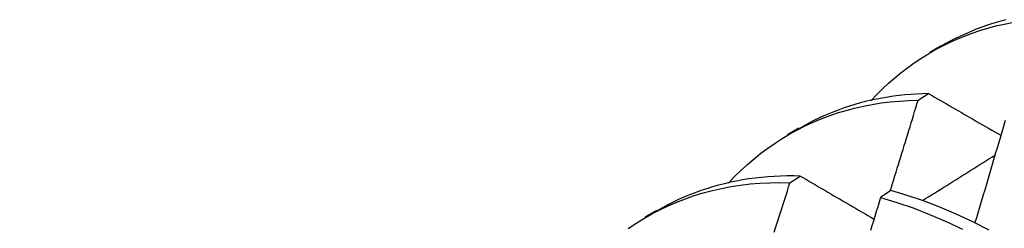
# Model space of a CAD drawing. Header units: inches. Extents: x 3 to 173, y 3 to 113.
# Tile 49 of 59: x 146.1958 to 146.4366, y 60.0153 to 60.0662. Entities that reach past the tile are written whole.
import ezdxf

# ---------------------------------------------------------------- set-up
doc = ezdxf.new("R2010")
doc.units = ezdxf.units.IN
doc.header["$LTSCALE"] = 10.4
doc.header["$MEASUREMENT"] = 0
doc.layers.add('Visible Edges(ANSI)', color=7, linetype='Continuous', lineweight=25)

msp = doc.modelspace()

# ---------------------------------------------------------------- linework, layer by layer
at = {"layer": 'Visible Edges(ANSI)'}
for p, q in [((146.41838, 60.05827), (146.42119, 60.0599)), ((146.41552, 60.04653), (146.41805, 60.04815)), ((146.38358, 60.03818), (146.38639, 60.03981)), ((146.38419, 60.0264), (146.38672, 60.02803)), ((146.40889, 60.0245), (146.40637, 60.0228)), ((146.34878, 60.01809), (146.3516, 60.01972))]:
    msp.add_line(p, q, dxfattribs=at)
at = {"layer": 'Visible Edges(ANSI)', "flags": 128}
for points in [[(146.40394, 60.04638), (146.40535, 60.04787), (146.40679, 60.0493), (146.40828, 60.05067), (146.4098, 60.052), (146.41135, 60.05327), (146.41294, 60.05448), (146.41457, 60.05565), (146.41622, 60.05675), (146.41792, 60.0578), (146.41964, 60.0588), (146.4214, 60.05973), (146.42319, 60.06061), (146.42501, 60.06144), (146.42686, 60.0622), (146.42874, 60.0629), (146.43065, 60.06355), (146.43258, 60.06414), (146.43455, 60.06466), (146.43654, 60.06512), (146.43856, 60.06553)], [(146.43699, 60.06619), (146.43579, 60.06587), (146.43461, 60.06553), (146.43344, 60.06517), (146.43228, 60.06479), (146.43113, 60.06438), (146.42999, 60.06395), (146.42887, 60.0635), (146.42775, 60.06303), (146.42664, 60.06254), (146.42555, 60.06202), (146.42446, 60.06149), (146.42339, 60.06093), (146.42233, 60.06035), (146.42128, 60.05976)], [(146.41805, 60.04815), (146.4166, 60.04811), (146.41516, 60.04805), (146.41373, 60.04796), (146.41232, 60.04784), (146.41091, 60.04769), (146.40951, 60.04751), (146.40813, 60.04731), (146.40675, 60.04707), (146.40539, 60.04681), (146.40404, 60.04652), (146.4027, 60.04621), (146.40138, 60.04586), (146.40006, 60.04549), (146.39876, 60.04509), (146.39748, 60.04467), (146.3962, 60.04422), (146.39494, 60.04374), (146.39369, 60.04323), (146.39246, 60.0427), (146.39123, 60.04214), (146.39003, 60.04156), (146.38883, 60.04095), (146.38766, 60.04031), (146.38649, 60.03965)], [(146.41805, 60.04815), (146.41878, 60.04773), (146.41951, 60.04731), (146.42025, 60.04688), (146.42098, 60.04646), (146.42171, 60.04604), (146.42244, 60.04562), (146.42318, 60.04519), (146.42391, 60.04477), (146.42465, 60.04435), (146.42538, 60.04392), (146.42612, 60.0435), (146.42686, 60.04308), (146.4276, 60.04265), (146.42834, 60.04223), (146.42907, 60.0418), (146.42981, 60.04138), (146.43055, 60.04095), (146.4313, 60.04053), (146.43204, 60.0401), (146.43278, 60.03968), (146.43352, 60.03925), (146.43427, 60.03883), (146.43501, 60.0384), (146.43576, 60.03797)], [(146.36913, 60.0263), (146.37063, 60.02788), (146.37218, 60.02939), (146.37377, 60.03085), (146.3754, 60.03225), (146.37707, 60.03358), (146.37878, 60.03485), (146.38053, 60.03607), (146.38232, 60.03721), (146.38415, 60.0383), (146.38601, 60.03932), (146.38791, 60.04027), (146.38984, 60.04116), (146.39181, 60.04199), (146.39381, 60.04274), (146.39585, 60.04343), (146.39791, 60.04406), (146.40001, 60.04461), (146.40214, 60.0451), (146.4043, 60.04551), (146.40649, 60.04586), (146.40871, 60.04613), (146.41095, 60.04634), (146.41322, 60.04647), (146.41552, 60.04653)], [(146.40871, 60.02439), (146.409, 60.02531), (146.40929, 60.02623), (146.40957, 60.02715), (146.40986, 60.02807), (146.41015, 60.029), (146.41044, 60.02992), (146.41072, 60.03084), (146.41101, 60.03176), (146.41129, 60.03269), (146.41158, 60.03361), (146.41186, 60.03453), (146.41215, 60.03546), (146.41243, 60.03638), (146.41271, 60.0373), (146.413, 60.03822), (146.41328, 60.03915), (146.41356, 60.04007), (146.41384, 60.04099), (146.41412, 60.04191), (146.4144, 60.04284), (146.41468, 60.04376), (146.41496, 60.04468), (146.41524, 60.04561), (146.41552, 60.04653)], [(146.43681, 60.0416), (146.43648, 60.04046), (146.43615, 60.03933), (146.43582, 60.0382), (146.43549, 60.03706), (146.43516, 60.03593), (146.43483, 60.0348), (146.43449, 60.03366), (146.43416, 60.03253), (146.43382, 60.0314), (146.43349, 60.03026), (146.43316, 60.02913), (146.43282, 60.028), (146.43248, 60.02687), (146.43215, 60.02573), (146.43181, 60.0246), (146.43147, 60.02347), (146.43113, 60.02233), (146.43079, 60.0212), (146.43045, 60.02007), (146.43011, 60.01893), (146.42977, 60.0178), (146.42943, 60.01667)], [(146.41662, 60.02203), (146.41736, 60.0225), (146.41809, 60.02296), (146.41883, 60.02342), (146.41957, 60.02388), (146.42031, 60.02435), (146.42105, 60.02481), (146.42178, 60.02527), (146.42252, 60.02573), (146.42326, 60.0262), (146.424, 60.02666), (146.42474, 60.02712), (146.42548, 60.02758), (146.42621, 60.02805), (146.42695, 60.02851), (146.42769, 60.02897), (146.42843, 60.02943), (146.42917, 60.02989), (146.42991, 60.03036), (146.43064, 60.03082), (146.43138, 60.03128), (146.43212, 60.03174), (146.43286, 60.0322), (146.4336, 60.03266), (146.43434, 60.03312)], [(146.34463, 60.01522), (146.34651, 60.01647), (146.34843, 60.01766), (146.35039, 60.01877), (146.35239, 60.01981), (146.35444, 60.02078), (146.35652, 60.02167), (146.35864, 60.02249), (146.36079, 60.02324), (146.36298, 60.0239), (146.36521, 60.0245), (146.36747, 60.02501), (146.36977, 60.02545), (146.3721, 60.0258), (146.37446, 60.02608), (146.37685, 60.02628), (146.37927, 60.0264), (146.38171, 60.02644), (146.38419, 60.0264)], [(146.38672, 60.02803), (146.3851, 60.02806), (146.3835, 60.02806), (146.38191, 60.02802), (146.38033, 60.02795), (146.37876, 60.02784), (146.3772, 60.0277), (146.37566, 60.02753), (146.37413, 60.02732), (146.37262, 60.02708), (146.37112, 60.0268), (146.36963, 60.02649), (146.36816, 60.02615), (146.3667, 60.02578), (146.36526, 60.02537), (146.36383, 60.02493), (146.36242, 60.02446), (146.36102, 60.02396), (146.35964, 60.02342), (146.35827, 60.02286), (146.35692, 60.02226), (146.35559, 60.02163), (146.35428, 60.02097), (146.35298, 60.02027), (146.3517, 60.01955)], [(146.38032, 60.01435), (146.38065, 60.01536), (146.38097, 60.01636), (146.3813, 60.01736), (146.38162, 60.01837), (146.38194, 60.01937), (146.38227, 60.02037), (146.38259, 60.02138), (146.38291, 60.02238), (146.38323, 60.02338), (146.38355, 60.02439), (146.38387, 60.02539), (146.38419, 60.0264)], [(146.38672, 60.02803), (146.38746, 60.02759), (146.38821, 60.02716), (146.38895, 60.02672), (146.3897, 60.02629), (146.39044, 60.02585), (146.39119, 60.02542), (146.39194, 60.02498), (146.39269, 60.02454), (146.39344, 60.02411), (146.39419, 60.02367), (146.39494, 60.02323), (146.39569, 60.0228), (146.39644, 60.02236), (146.39719, 60.02192), (146.39795, 60.02148), (146.3987, 60.02104), (146.39945, 60.0206), (146.40021, 60.02017), (146.40097, 60.01973), (146.40172, 60.01929), (146.40248, 60.01885), (146.40324, 60.01841), (146.404, 60.01797), (146.40476, 60.01752)], [(146.43294, 60.01483), (146.4289, 60.01685), (146.42487, 60.01871), (146.42085, 60.02041), (146.41684, 60.02195), (146.41285, 60.02331), (146.40889, 60.0245)], [(146.40637, 60.0228), (146.40602, 60.02164), (146.40567, 60.02048), (146.40531, 60.01933), (146.40496, 60.01817), (146.4046, 60.01701), (146.40424, 60.01586), (146.40388, 60.0147)], [(146.40637, 60.0228), (146.41034, 60.02159), (146.41433, 60.02022), (146.41834, 60.01867), (146.42236, 60.01696), (146.4264, 60.01508)]]:
    msp.add_lwpolyline(points, dxfattribs=at)
at = {"layer": 'Visible Edges(ANSI)'}
msp.add_ellipse((146.33276, 59.82927), major_axis=(-0.0975, 0.16887), ratio=0.57735, start_param=5.635521, end_param=6.95234, dxfattribs=at)

doc.saveas('drawing.dxf')
